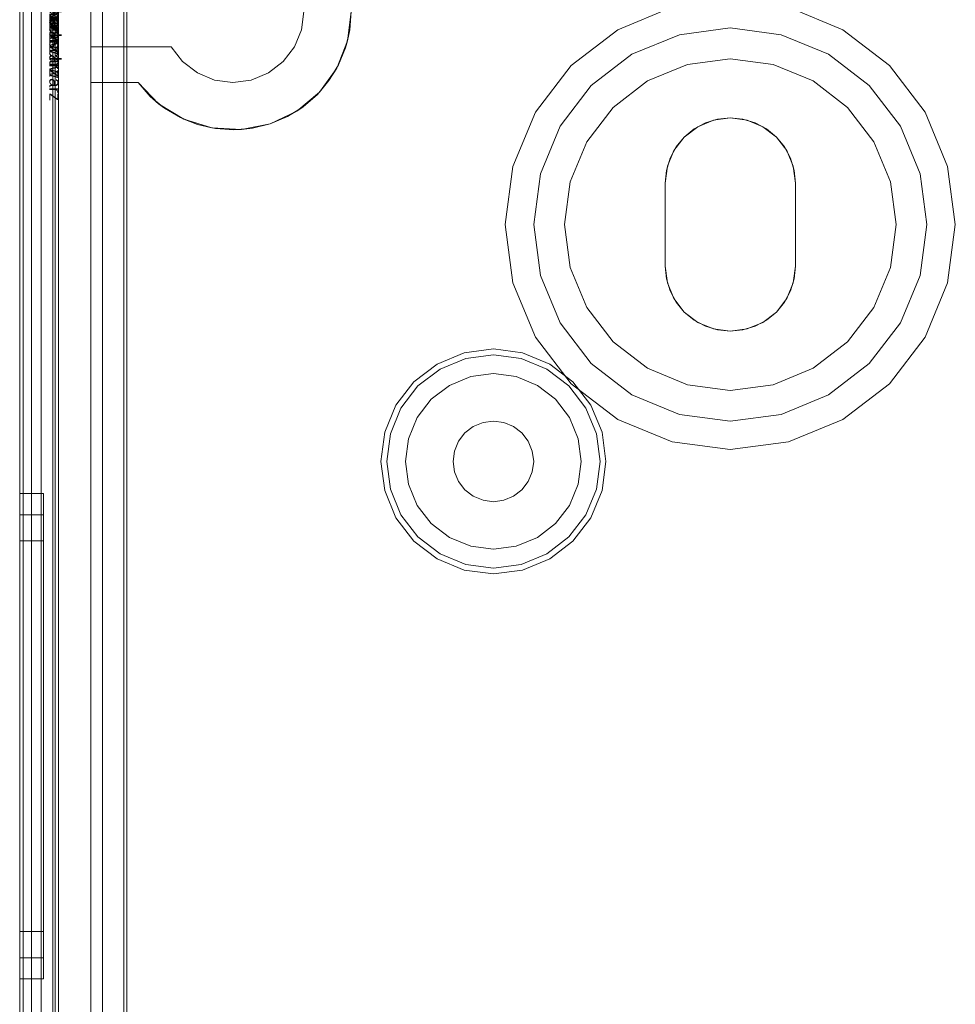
# Model space of a CAD drawing. Extents: x -634 to 300, y 62 to 1102.
# Tile 74 of 125: x 140.832 to 141.449, y 602.374 to 603.023. Entities that reach past the tile are written whole.
import ezdxf

# ---------------------------------------------------------------- set-up
doc = ezdxf.new("R2010")
doc.units = 0
doc.layers.get('0').update_dxf_attribs({"lineweight": 13})
doc.layers.add('AM_6-A06CPW2XL0', color=2, linetype='Continuous', lineweight=35, true_color=0xffff00)
doc.styles.get("Standard").update_dxf_attribs({"font": 'ARIALN.TTF'})

# ---------------------------------------------------------------- blocks, each defined once
blk = doc.blocks.new('Referenz-A06CPW2YL0')
at = {"color": 9, "linetype": 'ByBlock', "lineweight": 13, "ltscale": 0.13, "true_color": 0xc1c9c4}
for p, q in [((140.83173, 603.23963), (140.83173, 600.6615)), ((140.83173, 600.6615), (140.83173, 603.23963)), ((140.85361, 600.6615), (140.85361, 603.23963)), ((140.85517, 602.18494), (140.85517, 603.23963)), ((140.83173, 603.15369), (140.83173, 601.95056)), ((140.83173, 601.95056), (140.83173, 603.15369)), ((140.83954, 601.95056), (140.83954, 603.15369)), ((140.83954, 603.15369), (140.83954, 601.95056)), ((140.83173, 603.14588), (140.83173, 601.95056)), ((140.83173, 600.75525), (140.83173, 603.14588)), ((140.83954, 601.95056), (140.83954, 603.14588)), ((140.83954, 600.75525), (140.83954, 603.14588)), ((140.85361, 603.10213), (140.85361, 600.799)), ((140.87861, 600.799), (140.87861, 603.10213)), ((140.87861, 603.05213), (140.87861, 603.00525)), ((141.01763, 603.01656), (141.01923, 603.02869)), ((141.01923, 603.02869), (141.01763, 603.01656)), ((141.05048, 603.02869), (141.04806, 603.00937)), ((141.04953, 603.01654), (141.05048, 603.02869)), ((141.26206, 603.03144), (141.22626, 603.01661)), ((141.26206, 603.03144), (141.22626, 603.01661)), ((141.3747, 603.01661), (141.3389, 603.03144)), ((141.3747, 603.01661), (141.3389, 603.03144)), ((141.01295, 603.00525), (141.01763, 603.01656)), ((141.01763, 603.01656), (141.01295, 603.00525)), ((141.0467, 603.00469), (141.04953, 603.01654)), ((141.04806, 603.00937), (141.04953, 603.01654)), ((141.22626, 603.01661), (141.19552, 602.99302)), ((141.22626, 603.01661), (141.19552, 602.99302)), ((141.23564, 603.00038), (141.26692, 603.01333)), ((141.26692, 603.01333), (141.23564, 603.00038)), ((141.26692, 603.01333), (141.30048, 603.01775)), ((141.30048, 603.01775), (141.26692, 603.01333)), ((141.30048, 603.01775), (141.33405, 603.01333)), ((141.33405, 603.01333), (141.30048, 603.01775)), ((141.33405, 603.01333), (141.36533, 603.00038)), ((141.36533, 603.00038), (141.33405, 603.01333)), ((141.40544, 602.99302), (141.3747, 603.01661)), ((141.40544, 602.99302), (141.3747, 603.01661)), ((141.04806, 603.00937), (141.04093, 602.99126)), ((141.0467, 603.00469), (141.04806, 603.00937)), ((140.87861, 603.00525), (140.93176, 603.00525)), ((140.87861, 603.00525), (140.87861, 602.98181)), ((140.93176, 603.00525), (140.87861, 603.00525)), ((140.87861, 603.00525), (140.87861, 603.00525)), ((140.93176, 603.00525), (140.93921, 602.99554)), ((140.93921, 602.99554), (140.93176, 603.00525)), ((140.93176, 603.00525), (140.93176, 603.00525)), ((141.0055, 602.99554), (141.01295, 603.00525)), ((141.01295, 603.00525), (141.0055, 602.99554)), ((141.04207, 602.99342), (141.0467, 603.00469)), ((141.20878, 602.97977), (141.23564, 603.00038)), ((141.23564, 603.00038), (141.20878, 602.97977)), ((141.36533, 603.00038), (141.39218, 602.97977)), ((141.39218, 602.97977), (141.36533, 603.00038)), ((140.93921, 602.99554), (140.94892, 602.98809)), ((140.94892, 602.98809), (140.93921, 602.99554)), ((140.99579, 602.98809), (141.0055, 602.99554)), ((141.0055, 602.99554), (140.99579, 602.98809)), ((141.27217, 602.99371), (141.24579, 602.98278)), ((141.24579, 602.98278), (141.27217, 602.99371)), ((141.30048, 602.99744), (141.27217, 602.99371)), ((141.27217, 602.99371), (141.30048, 602.99744)), ((141.32879, 602.99371), (141.30048, 602.99744)), ((141.30048, 602.99744), (141.32879, 602.99371)), ((141.35517, 602.98278), (141.32879, 602.99371)), ((141.32879, 602.99371), (141.35517, 602.98278)), ((140.94892, 602.98809), (140.96022, 602.98341)), ((140.96022, 602.98341), (140.94892, 602.98809)), ((140.98449, 602.98341), (140.99579, 602.98809)), ((140.99579, 602.98809), (140.98449, 602.98341)), ((141.04093, 602.99126), (141.02955, 602.97547)), ((141.03573, 602.98301), (141.04207, 602.99342)), ((141.03573, 602.98301), (141.04093, 602.99126)), ((141.04093, 602.99126), (141.04207, 602.99342)), ((141.19552, 602.99302), (141.17193, 602.96228)), ((141.19552, 602.99302), (141.17193, 602.96228)), ((141.42903, 602.96228), (141.40544, 602.99302)), ((141.42903, 602.96228), (141.40544, 602.99302)), ((140.87861, 602.98181), (140.90986, 602.98181)), ((140.87861, 602.98181), (140.87861, 602.15759)), ((140.90048, 602.98181), (140.87861, 602.98181)), ((140.87861, 602.98181), (140.87861, 602.98181)), ((140.90986, 602.98181), (140.90048, 602.98181)), ((140.90048, 602.98181), (140.90048, 602.27639)), ((140.90048, 602.27639), (140.90048, 602.98181)), ((140.90048, 602.98181), (140.90048, 602.98181)), ((140.92339, 602.96782), (140.90986, 602.98181)), ((140.90986, 602.98181), (140.91791, 602.97266)), ((140.90986, 602.98181), (140.90986, 602.98181)), ((140.96022, 602.98341), (140.97236, 602.98181)), ((140.97236, 602.98181), (140.96022, 602.98341)), ((140.97236, 602.98181), (140.98449, 602.98341)), ((140.98449, 602.98341), (140.97236, 602.98181)), ((141.02786, 602.97371), (141.03573, 602.98301)), ((141.02955, 602.97547), (141.03573, 602.98301)), ((141.24579, 602.98278), (141.22314, 602.9654)), ((141.22314, 602.9654), (141.24579, 602.98278)), ((141.37782, 602.9654), (141.35517, 602.98278)), ((141.35517, 602.98278), (141.37782, 602.9654)), ((141.02955, 602.97547), (141.01462, 602.96298)), ((141.02786, 602.97371), (141.02955, 602.97547)), ((141.18817, 602.95291), (141.20878, 602.97977)), ((141.20878, 602.97977), (141.18817, 602.95291)), ((141.39218, 602.97977), (141.41279, 602.95291)), ((141.41279, 602.95291), (141.39218, 602.97977)), ((140.91791, 602.97266), (140.92728, 602.96488)), ((140.91791, 602.97266), (140.92339, 602.96782)), ((140.93995, 602.9576), (140.92339, 602.96782)), ((140.92339, 602.96782), (140.92728, 602.96488)), ((141.01864, 602.96575), (141.02786, 602.97371)), ((140.92728, 602.96488), (140.93775, 602.95865)), ((141.01462, 602.96298), (140.99706, 602.95457)), ((141.00829, 602.95932), (141.01864, 602.96575)), ((141.00829, 602.95932), (141.01462, 602.96298)), ((141.01462, 602.96298), (141.01864, 602.96575)), ((141.17193, 602.96228), (141.1571, 602.92648)), ((141.17193, 602.96228), (141.1571, 602.92648)), ((141.22314, 602.9654), (141.20576, 602.94275)), ((141.20576, 602.94275), (141.22314, 602.9654)), ((141.3952, 602.94275), (141.37782, 602.9654)), ((141.37782, 602.9654), (141.3952, 602.94275)), ((141.44386, 602.92648), (141.42903, 602.96228)), ((141.44386, 602.92648), (141.42903, 602.96228)), ((140.93775, 602.95865), (140.94906, 602.95412)), ((140.93775, 602.95865), (140.93995, 602.9576)), ((140.95853, 602.9518), (140.93995, 602.9576)), ((140.93995, 602.9576), (140.94906, 602.95412)), ((140.99706, 602.95457), (141.00829, 602.95932)), ((141.27661, 602.95113), (141.28404, 602.9551)), ((141.28404, 602.9551), (141.27661, 602.95113)), ((141.279, 602.95262), (141.28936, 602.95691)), ((141.28936, 602.95691), (141.279, 602.95262)), ((141.28404, 602.9551), (141.2921, 602.95755)), ((141.2921, 602.95755), (141.28404, 602.9551)), ((141.28936, 602.95691), (141.30048, 602.95838)), ((141.30048, 602.95838), (141.28936, 602.95691)), ((141.2921, 602.95755), (141.30048, 602.95838)), ((141.30048, 602.95838), (141.2921, 602.95755)), ((141.30048, 602.95838), (141.30886, 602.95755)), ((141.30886, 602.95755), (141.30048, 602.95838)), ((141.30048, 602.95838), (141.3116, 602.95691)), ((141.3116, 602.95691), (141.30048, 602.95838)), ((141.30886, 602.95755), (141.31693, 602.9551)), ((141.31693, 602.9551), (141.30886, 602.95755)), ((141.3116, 602.95691), (141.32197, 602.95262)), ((141.32197, 602.95262), (141.3116, 602.95691)), ((141.31693, 602.9551), (141.32435, 602.95113)), ((141.32435, 602.95113), (141.31693, 602.9551)), ((140.94906, 602.95412), (140.96094, 602.9514)), ((140.94906, 602.95412), (140.95853, 602.9518)), ((140.97797, 602.95076), (140.95853, 602.9518)), ((140.95853, 602.9518), (140.96094, 602.9514)), ((140.96094, 602.9514), (140.9731, 602.95057)), ((140.9731, 602.95057), (140.98524, 602.95163)), ((140.9731, 602.95057), (140.97797, 602.95076)), ((140.99706, 602.95457), (140.97797, 602.95076)), ((140.97797, 602.95076), (140.98524, 602.95163)), ((140.98524, 602.95163), (140.99706, 602.95457)), ((141.17521, 602.92163), (141.18817, 602.95291)), ((141.18817, 602.95291), (141.17521, 602.92163)), ((141.2701, 602.94579), (141.279, 602.95262)), ((141.279, 602.95262), (141.2701, 602.94579)), ((141.2701, 602.94579), (141.27661, 602.95113)), ((141.27661, 602.95113), (141.2701, 602.94579)), ((141.32197, 602.95262), (141.33087, 602.94579)), ((141.33087, 602.94579), (141.32197, 602.95262)), ((141.32435, 602.95113), (141.33087, 602.94579)), ((141.33087, 602.94579), (141.32435, 602.95113)), ((141.41279, 602.95291), (141.42575, 602.92163)), ((141.42575, 602.92163), (141.41279, 602.95291)), ((141.20576, 602.94275), (141.19483, 602.91637)), ((141.19483, 602.91637), (141.20576, 602.94275)), ((141.26327, 602.93689), (141.2701, 602.94579)), ((141.2701, 602.94579), (141.26327, 602.93689)), ((141.26475, 602.93928), (141.2701, 602.94579)), ((141.2701, 602.94579), (141.26475, 602.93928)), ((141.33087, 602.94579), (141.33621, 602.93928)), ((141.33621, 602.93928), (141.33087, 602.94579)), ((141.33087, 602.94579), (141.33769, 602.93689)), ((141.33769, 602.93689), (141.33087, 602.94579)), ((141.40613, 602.91637), (141.3952, 602.94275)), ((141.3952, 602.94275), (141.40613, 602.91637)), ((141.25898, 602.92653), (141.26327, 602.93689)), ((141.26327, 602.93689), (141.25898, 602.92653)), ((141.26078, 602.93185), (141.26475, 602.93928)), ((141.26475, 602.93928), (141.26078, 602.93185)), ((141.33621, 602.93928), (141.34018, 602.93185)), ((141.34018, 602.93185), (141.33621, 602.93928)), ((141.33769, 602.93689), (141.34199, 602.92653)), ((141.34199, 602.92653), (141.33769, 602.93689)), ((141.25834, 602.92379), (141.26078, 602.93185)), ((141.26078, 602.93185), (141.25834, 602.92379)), ((141.34018, 602.93185), (141.34262, 602.92379)), ((141.34262, 602.92379), (141.34018, 602.93185)), ((141.1571, 602.92648), (141.15204, 602.88806)), ((141.1571, 602.92648), (141.15204, 602.88806)), ((141.25751, 602.91541), (141.25898, 602.92653)), ((141.25898, 602.92653), (141.25751, 602.91541)), ((141.25751, 602.91541), (141.25834, 602.92379)), ((141.25834, 602.92379), (141.25751, 602.91541)), ((141.34199, 602.92653), (141.34345, 602.91541)), ((141.34345, 602.91541), (141.34199, 602.92653)), ((141.34262, 602.92379), (141.34345, 602.91541)), ((141.34345, 602.91541), (141.34262, 602.92379)), ((141.44892, 602.88806), (141.44386, 602.92648)), ((141.44892, 602.88806), (141.44386, 602.92648)), ((141.17079, 602.88806), (141.17521, 602.92163)), ((141.17521, 602.92163), (141.17079, 602.88806)), ((141.19483, 602.91637), (141.19111, 602.88806)), ((141.19111, 602.88806), (141.19483, 602.91637)), ((141.40986, 602.88806), (141.40613, 602.91637)), ((141.40613, 602.91637), (141.40986, 602.88806)), ((141.42575, 602.92163), (141.43017, 602.88806)), ((141.43017, 602.88806), (141.42575, 602.92163)), ((141.25751, 602.88806), (141.25751, 602.91541)), ((141.25751, 602.91541), (141.25751, 602.88806)), ((141.25751, 602.91541), (141.25751, 602.91541)), ((141.25751, 602.86072), (141.25751, 602.91541)), ((141.25751, 602.91541), (141.25751, 602.86072)), ((141.25751, 602.91541), (141.25751, 602.91541)), ((141.34345, 602.91541), (141.34345, 602.88806)), ((141.34345, 602.88806), (141.34345, 602.91541)), ((141.34345, 602.91541), (141.34345, 602.91541)), ((141.34345, 602.91541), (141.34345, 602.86072)), ((141.34345, 602.86072), (141.34345, 602.91541)), ((141.34345, 602.91541), (141.34345, 602.91541)), ((141.15204, 602.88806), (141.1571, 602.84964)), ((141.15204, 602.88806), (141.1571, 602.84964)), ((141.17521, 602.8545), (141.17079, 602.88806)), ((141.17079, 602.88806), (141.17521, 602.8545)), ((141.19111, 602.88806), (141.19483, 602.85975)), ((141.19483, 602.85975), (141.19111, 602.88806)), ((141.25751, 602.86072), (141.25751, 602.88806)), ((141.25751, 602.88806), (141.25751, 602.86072)), ((141.34345, 602.88806), (141.34345, 602.86072)), ((141.34345, 602.86072), (141.34345, 602.88806)), ((141.40613, 602.85975), (141.40986, 602.88806)), ((141.40986, 602.88806), (141.40613, 602.85975)), ((141.43017, 602.88806), (141.42575, 602.8545)), ((141.42575, 602.8545), (141.43017, 602.88806)), ((141.44386, 602.84964), (141.44892, 602.88806)), ((141.44386, 602.84964), (141.44892, 602.88806)), ((141.19483, 602.85975), (141.20576, 602.83338)), ((141.20576, 602.83338), (141.19483, 602.85975)), ((141.25834, 602.85234), (141.25751, 602.86072)), ((141.25751, 602.86072), (141.25834, 602.85234)), ((141.25751, 602.86072), (141.25751, 602.86072)), ((141.25898, 602.8496), (141.25751, 602.86072)), ((141.25751, 602.86072), (141.25898, 602.8496)), ((141.25751, 602.86072), (141.25751, 602.86072)), ((141.34345, 602.86072), (141.34199, 602.8496)), ((141.34199, 602.8496), (141.34345, 602.86072)), ((141.34345, 602.86072), (141.34262, 602.85234)), ((141.34262, 602.85234), (141.34345, 602.86072)), ((141.34345, 602.86072), (141.34345, 602.86072)), ((141.34345, 602.86072), (141.34345, 602.86072)), ((141.3952, 602.83338), (141.40613, 602.85975)), ((141.40613, 602.85975), (141.3952, 602.83338)), ((141.18817, 602.82322), (141.17521, 602.8545)), ((141.17521, 602.8545), (141.18817, 602.82322)), ((141.26078, 602.84428), (141.25834, 602.85234)), ((141.25834, 602.85234), (141.26078, 602.84428)), ((141.34262, 602.85234), (141.34018, 602.84428)), ((141.34018, 602.84428), (141.34262, 602.85234)), ((141.42575, 602.8545), (141.41279, 602.82322)), ((141.41279, 602.82322), (141.42575, 602.8545)), ((141.1571, 602.84964), (141.17193, 602.81384)), ((141.1571, 602.84964), (141.17193, 602.81384)), ((141.26327, 602.83923), (141.25898, 602.8496)), ((141.25898, 602.8496), (141.26327, 602.83923)), ((141.34199, 602.8496), (141.33769, 602.83923)), ((141.33769, 602.83923), (141.34199, 602.8496)), ((141.42903, 602.81384), (141.44386, 602.84964)), ((141.42903, 602.81384), (141.44386, 602.84964)), ((141.26475, 602.83685), (141.26078, 602.84428)), ((141.26078, 602.84428), (141.26475, 602.83685)), ((141.2701, 602.83034), (141.26327, 602.83923)), ((141.26327, 602.83923), (141.2701, 602.83034)), ((141.33769, 602.83923), (141.33087, 602.83034)), ((141.33087, 602.83034), (141.33769, 602.83923)), ((141.34018, 602.84428), (141.33621, 602.83685)), ((141.33621, 602.83685), (141.34018, 602.84428)), ((141.20576, 602.83338), (141.22314, 602.81072)), ((141.22314, 602.81072), (141.20576, 602.83338)), ((141.2701, 602.83034), (141.26475, 602.83685)), ((141.26475, 602.83685), (141.2701, 602.83034)), ((141.33621, 602.83685), (141.33087, 602.83034)), ((141.33087, 602.83034), (141.33621, 602.83685)), ((141.37782, 602.81072), (141.3952, 602.83338)), ((141.3952, 602.83338), (141.37782, 602.81072)), ((141.27661, 602.82499), (141.2701, 602.83034)), ((141.2701, 602.83034), (141.27661, 602.82499)), ((141.279, 602.82351), (141.2701, 602.83034)), ((141.2701, 602.83034), (141.279, 602.82351)), ((141.28404, 602.82102), (141.27661, 602.82499)), ((141.27661, 602.82499), (141.28404, 602.82102)), ((141.32435, 602.82499), (141.31693, 602.82102)), ((141.31693, 602.82102), (141.32435, 602.82499)), ((141.33087, 602.83034), (141.32197, 602.82351)), ((141.32197, 602.82351), (141.33087, 602.83034)), ((141.33087, 602.83034), (141.32435, 602.82499)), ((141.32435, 602.82499), (141.33087, 602.83034)), ((141.20878, 602.79636), (141.18817, 602.82322)), ((141.18817, 602.82322), (141.20878, 602.79636)), ((141.28936, 602.81921), (141.279, 602.82351)), ((141.279, 602.82351), (141.28936, 602.81921)), ((141.2921, 602.81858), (141.28404, 602.82102)), ((141.28404, 602.82102), (141.2921, 602.81858)), ((141.30048, 602.81775), (141.28936, 602.81921)), ((141.28936, 602.81921), (141.30048, 602.81775)), ((141.30048, 602.81775), (141.2921, 602.81858)), ((141.2921, 602.81858), (141.30048, 602.81775)), ((141.3116, 602.81921), (141.30048, 602.81775)), ((141.30048, 602.81775), (141.3116, 602.81921)), ((141.30886, 602.81858), (141.30048, 602.81775)), ((141.30048, 602.81775), (141.30886, 602.81858)), ((141.31693, 602.82102), (141.30886, 602.81858)), ((141.30886, 602.81858), (141.31693, 602.82102)), ((141.32197, 602.82351), (141.3116, 602.81921)), ((141.3116, 602.81921), (141.32197, 602.82351)), ((141.41279, 602.82322), (141.39218, 602.79636)), ((141.39218, 602.79636), (141.41279, 602.82322)), ((141.17193, 602.81384), (141.19552, 602.7831)), ((141.17193, 602.81384), (141.19552, 602.7831)), ((141.40544, 602.7831), (141.42903, 602.81384)), ((141.40544, 602.7831), (141.42903, 602.81384)), ((141.14423, 602.80603), (141.12502, 602.8035)), ((141.16344, 602.8035), (141.14423, 602.80603)), ((141.22314, 602.81072), (141.24579, 602.79334)), ((141.24579, 602.79334), (141.22314, 602.81072)), ((141.35517, 602.79334), (141.37782, 602.81072)), ((141.37782, 602.81072), (141.35517, 602.79334)), ((141.12502, 602.8035), (141.10712, 602.79609)), ((141.10903, 602.79278), (141.12601, 602.79981)), ((141.12601, 602.79981), (141.14423, 602.80221)), ((141.14423, 602.80221), (141.16245, 602.79981)), ((141.16245, 602.79981), (141.17943, 602.79278)), ((141.18134, 602.79609), (141.16344, 602.8035)), ((141.10712, 602.79609), (141.09175, 602.78429)), ((141.09445, 602.78159), (141.10903, 602.79278)), ((141.17943, 602.79278), (141.19401, 602.78159)), ((141.19671, 602.78429), (141.18134, 602.79609)), ((141.23564, 602.77575), (141.20878, 602.79636)), ((141.20878, 602.79636), (141.23564, 602.77575)), ((141.24579, 602.79334), (141.27217, 602.78241)), ((141.27217, 602.78241), (141.24579, 602.79334)), ((141.32879, 602.78241), (141.35517, 602.79334)), ((141.35517, 602.79334), (141.32879, 602.78241)), ((141.39218, 602.79636), (141.36533, 602.77575)), ((141.36533, 602.77575), (141.39218, 602.79636)), ((141.12923, 602.78781), (141.11525, 602.78202)), ((141.12923, 602.78781), (141.11525, 602.78202)), ((141.14423, 602.78978), (141.12923, 602.78781)), ((141.14423, 602.78978), (141.12923, 602.78781)), ((141.15924, 602.78781), (141.14423, 602.78978)), ((141.15924, 602.78781), (141.14423, 602.78978)), ((141.17322, 602.78202), (141.15924, 602.78781)), ((141.17322, 602.78202), (141.15924, 602.78781)), ((141.09175, 602.78429), (141.07996, 602.76892)), ((141.08326, 602.76701), (141.09445, 602.78159)), ((141.11525, 602.78202), (141.10324, 602.7728)), ((141.11525, 602.78202), (141.10324, 602.7728)), ((141.18522, 602.7728), (141.17322, 602.78202)), ((141.18522, 602.7728), (141.17322, 602.78202)), ((141.19401, 602.78159), (141.2052, 602.76701)), ((141.19552, 602.7831), (141.22626, 602.75951)), ((141.19552, 602.7831), (141.22626, 602.75951)), ((141.20851, 602.76892), (141.19671, 602.78429)), ((141.27217, 602.78241), (141.30048, 602.77869)), ((141.30048, 602.77869), (141.27217, 602.78241)), ((141.30048, 602.77869), (141.32879, 602.78241)), ((141.32879, 602.78241), (141.30048, 602.77869)), ((141.3747, 602.75951), (141.40544, 602.7831)), ((141.3747, 602.75951), (141.40544, 602.7831)), ((141.26692, 602.76279), (141.23564, 602.77575)), ((141.23564, 602.77575), (141.26692, 602.76279)), ((141.36533, 602.77575), (141.33405, 602.76279)), ((141.33405, 602.76279), (141.36533, 602.77575)), ((141.07996, 602.76892), (141.07254, 602.75102)), ((141.07623, 602.75003), (141.08326, 602.76701)), ((141.10324, 602.7728), (141.09403, 602.7608)), ((141.10324, 602.7728), (141.09403, 602.7608)), ((141.19443, 602.7608), (141.18522, 602.7728)), ((141.19443, 602.7608), (141.18522, 602.7728)), ((141.2052, 602.76701), (141.21223, 602.75003)), ((141.21592, 602.75102), (141.20851, 602.76892)), ((141.09403, 602.7608), (141.08824, 602.74682)), ((141.09403, 602.7608), (141.08824, 602.74682)), ((141.20023, 602.74682), (141.19443, 602.7608)), ((141.20023, 602.74682), (141.19443, 602.7608)), ((141.30048, 602.75838), (141.26692, 602.76279)), ((141.26692, 602.76279), (141.30048, 602.75838)), ((141.33405, 602.76279), (141.30048, 602.75838)), ((141.30048, 602.75838), (141.33405, 602.76279)), ((141.13095, 602.75482), (141.12545, 602.7506)), ((141.12545, 602.7506), (141.13095, 602.75482)), ((141.13736, 602.75747), (141.13095, 602.75482)), ((141.13095, 602.75482), (141.13736, 602.75747)), ((141.14423, 602.75838), (141.13736, 602.75747)), ((141.13736, 602.75747), (141.14423, 602.75838)), ((141.15111, 602.75747), (141.14423, 602.75838)), ((141.14423, 602.75838), (141.15111, 602.75747)), ((141.15751, 602.75482), (141.15111, 602.75747)), ((141.15111, 602.75747), (141.15751, 602.75482)), ((141.16301, 602.7506), (141.15751, 602.75482)), ((141.15751, 602.75482), (141.16301, 602.7506)), ((141.22626, 602.75951), (141.26206, 602.74468)), ((141.22626, 602.75951), (141.26206, 602.74468)), ((141.3389, 602.74468), (141.3747, 602.75951)), ((141.3389, 602.74468), (141.3747, 602.75951)), ((141.07254, 602.75102), (141.07001, 602.73181)), ((141.07383, 602.73181), (141.07623, 602.75003)), ((141.12545, 602.7506), (141.12123, 602.74509)), ((141.12123, 602.74509), (141.12545, 602.7506)), ((141.16724, 602.74509), (141.16301, 602.7506)), ((141.16301, 602.7506), (141.16724, 602.74509)), ((141.21223, 602.75003), (141.21463, 602.73181)), ((141.21845, 602.73181), (141.21592, 602.75102)), ((141.08824, 602.74682), (141.08626, 602.73181)), ((141.08824, 602.74682), (141.08626, 602.73181)), ((141.12123, 602.74509), (141.11857, 602.73869)), ((141.11857, 602.73869), (141.12123, 602.74509)), ((141.16989, 602.73869), (141.16724, 602.74509)), ((141.16724, 602.74509), (141.16989, 602.73869)), ((141.2022, 602.73181), (141.20023, 602.74682)), ((141.2022, 602.73181), (141.20023, 602.74682)), ((141.26206, 602.74468), (141.30048, 602.73963)), ((141.26206, 602.74468), (141.30048, 602.73963)), ((141.30048, 602.73963), (141.3389, 602.74468)), ((141.30048, 602.73963), (141.3389, 602.74468)), ((141.11857, 602.73869), (141.11767, 602.73181)), ((141.11767, 602.73181), (141.11857, 602.73869)), ((141.17079, 602.73181), (141.16989, 602.73869)), ((141.16989, 602.73869), (141.17079, 602.73181)), ((141.07001, 602.73181), (141.07254, 602.7126)), ((141.07623, 602.71359), (141.07383, 602.73181)), ((141.08626, 602.73181), (141.08824, 602.71681)), ((141.08626, 602.73181), (141.08824, 602.71681)), ((141.11767, 602.73181), (141.11857, 602.72494)), ((141.11857, 602.72494), (141.11767, 602.73181)), ((141.16989, 602.72494), (141.17079, 602.73181)), ((141.17079, 602.73181), (141.16989, 602.72494)), ((141.20023, 602.71681), (141.2022, 602.73181)), ((141.20023, 602.71681), (141.2022, 602.73181)), ((141.21463, 602.73181), (141.21223, 602.71359)), ((141.21592, 602.7126), (141.21845, 602.73181)), ((141.11857, 602.72494), (141.12123, 602.71853)), ((141.12123, 602.71853), (141.11857, 602.72494)), ((141.16724, 602.71853), (141.16989, 602.72494)), ((141.16989, 602.72494), (141.16724, 602.71853)), ((141.08824, 602.71681), (141.09403, 602.70283)), ((141.08824, 602.71681), (141.09403, 602.70283)), ((141.12123, 602.71853), (141.12545, 602.71303)), ((141.12545, 602.71303), (141.12123, 602.71853)), ((141.16301, 602.71303), (141.16724, 602.71853)), ((141.16724, 602.71853), (141.16301, 602.71303)), ((141.19443, 602.70283), (141.20023, 602.71681)), ((141.19443, 602.70283), (141.20023, 602.71681)), ((140.84736, 602.71072), (140.83173, 602.71072)), ((140.83173, 602.71072), (140.83173, 602.70526)), ((140.83173, 602.70526), (140.83173, 602.71072)), ((140.84736, 602.70764), (140.84736, 602.71072)), ((140.84736, 602.70764), (140.84736, 602.71072)), ((141.07254, 602.7126), (141.07996, 602.6947)), ((141.08326, 602.69661), (141.07623, 602.71359)), ((141.12545, 602.71303), (141.13095, 602.70881)), ((141.13095, 602.70881), (141.12545, 602.71303)), ((141.13095, 602.70881), (141.13736, 602.70616)), ((141.13736, 602.70616), (141.13095, 602.70881)), ((141.15111, 602.70616), (141.15751, 602.70881)), ((141.15751, 602.70881), (141.15111, 602.70616)), ((141.15751, 602.70881), (141.16301, 602.71303)), ((141.16301, 602.71303), (141.15751, 602.70881)), ((141.21223, 602.71359), (141.2052, 602.69661)), ((141.20851, 602.6947), (141.21592, 602.7126)), ((140.83173, 602.70526), (140.83173, 602.68926)), ((140.83173, 602.68926), (140.83173, 602.70526)), ((140.84736, 602.69853), (140.84736, 602.70764)), ((140.84736, 602.69853), (140.84736, 602.70764)), ((141.09403, 602.70283), (141.10324, 602.69082)), ((141.09403, 602.70283), (141.10324, 602.69082)), ((141.13736, 602.70616), (141.14423, 602.70525)), ((141.14423, 602.70525), (141.13736, 602.70616)), ((141.14423, 602.70525), (141.15111, 602.70616)), ((141.15111, 602.70616), (141.14423, 602.70525)), ((141.18522, 602.69082), (141.19443, 602.70283)), ((141.18522, 602.69082), (141.19443, 602.70283)), ((140.84736, 602.69666), (140.83173, 602.69666)), ((140.83173, 602.69666), (140.83173, 602.69168)), ((140.83173, 602.69168), (140.83173, 602.69666)), ((140.84736, 602.68373), (140.84736, 602.69853)), ((140.84736, 602.68373), (140.84736, 602.69853)), ((140.84736, 602.69385), (140.84736, 602.69666)), ((140.84736, 602.69385), (140.84736, 602.69666)), ((141.09445, 602.68203), (141.08326, 602.69661)), ((141.2052, 602.69661), (141.19401, 602.68203)), ((140.83173, 602.69168), (140.83173, 602.67708)), ((140.83173, 602.67708), (140.83173, 602.69168)), ((140.83173, 602.68926), (140.83173, 602.66381)), ((140.83173, 602.66381), (140.83173, 602.68926)), ((140.84736, 602.68554), (140.84736, 602.69385)), ((140.84736, 602.68554), (140.84736, 602.69385)), ((141.07996, 602.6947), (141.09175, 602.67933)), ((141.10324, 602.69082), (141.11525, 602.68161)), ((141.10324, 602.69082), (141.11525, 602.68161)), ((141.17322, 602.68161), (141.18522, 602.69082)), ((141.17322, 602.68161), (141.18522, 602.69082)), ((141.19671, 602.67933), (141.20851, 602.6947)), ((140.84736, 602.67204), (140.84736, 602.68554)), ((140.84736, 602.67204), (140.84736, 602.68554)), ((140.84736, 602.66381), (140.84736, 602.68373)), ((140.84736, 602.66381), (140.84736, 602.68373)), ((141.10903, 602.67085), (141.09445, 602.68203)), ((141.19401, 602.68203), (141.17943, 602.67085)), ((140.83173, 602.67947), (140.83173, 602.67508)), ((140.84736, 602.67947), (140.83173, 602.67947)), ((140.83173, 602.67508), (140.83173, 602.67947)), ((140.83173, 602.67708), (140.83173, 602.65387)), ((140.83173, 602.65387), (140.83173, 602.67708)), ((140.84736, 602.67508), (140.84736, 602.67947)), ((140.84736, 602.67508), (140.84736, 602.67947)), ((141.09175, 602.67933), (141.10712, 602.66754)), ((141.11525, 602.68161), (141.12923, 602.67582)), ((141.11525, 602.68161), (141.12923, 602.67582)), ((141.12923, 602.67582), (141.14423, 602.67384)), ((141.12923, 602.67582), (141.14423, 602.67384)), ((141.14423, 602.67384), (141.15924, 602.67582)), ((141.14423, 602.67384), (141.15924, 602.67582)), ((141.15924, 602.67582), (141.17322, 602.68161)), ((141.15924, 602.67582), (141.17322, 602.68161)), ((141.18134, 602.66754), (141.19671, 602.67933)), ((140.83173, 602.67508), (140.83173, 602.6622)), ((140.83173, 602.6622), (140.83173, 602.67508)), ((140.84736, 602.6622), (140.84736, 602.67508)), ((140.84736, 602.6622), (140.84736, 602.67508)), ((140.84736, 602.65387), (140.84736, 602.67204)), ((140.84736, 602.65387), (140.84736, 602.67204)), ((141.12601, 602.66381), (141.10903, 602.67085)), ((141.17943, 602.67085), (141.16245, 602.66381)), ((140.83173, 602.66381), (140.83173, 602.63064)), ((140.83173, 602.63064), (140.83173, 602.66381)), ((140.84736, 602.63954), (140.84736, 602.66381)), ((140.84736, 602.63954), (140.84736, 602.66381)), ((141.10712, 602.66754), (141.12502, 602.66012)), ((141.14423, 602.66141), (141.12601, 602.66381)), ((141.16245, 602.66381), (141.14423, 602.66141)), ((141.16344, 602.66012), (141.18134, 602.66754)), ((140.83173, 602.6622), (140.83173, 602.64171)), ((140.83173, 602.64171), (140.83173, 602.6622)), ((140.84736, 602.64171), (140.84736, 602.6622)), ((140.84736, 602.64171), (140.84736, 602.6622)), ((141.12502, 602.66012), (141.14423, 602.65759)), ((141.14423, 602.65759), (141.16344, 602.66012)), ((140.83173, 602.65387), (140.83173, 602.62361)), ((140.83173, 602.62361), (140.83173, 602.65387)), ((140.84736, 602.63173), (140.84736, 602.65387)), ((140.84736, 602.63173), (140.84736, 602.65387)), ((140.83173, 602.64171), (140.83173, 602.61502)), ((140.83173, 602.61502), (140.83173, 602.64171)), ((140.84736, 602.61502), (140.84736, 602.64171)), ((140.84736, 602.61502), (140.84736, 602.64171)), ((140.84736, 602.61185), (140.84736, 602.63954)), ((140.84736, 602.61185), (140.84736, 602.63954)), ((140.83173, 602.63064), (140.83173, 602.59201)), ((140.83173, 602.59201), (140.83173, 602.63064)), ((140.84736, 602.60647), (140.84736, 602.63173)), ((140.84736, 602.60647), (140.84736, 602.63173)), ((140.83173, 602.62361), (140.83173, 602.58837)), ((140.83173, 602.58837), (140.83173, 602.62361)), ((140.83173, 602.61502), (140.83173, 602.58393)), ((140.83173, 602.58393), (140.83173, 602.61502)), ((140.84736, 602.58393), (140.84736, 602.61502)), ((140.84736, 602.58393), (140.84736, 602.61502)), ((140.84736, 602.58181), (140.84736, 602.61185)), ((140.84736, 602.58181), (140.84736, 602.61185)), ((140.84736, 602.57906), (140.84736, 602.60647)), ((140.84736, 602.57906), (140.84736, 602.60647)), ((140.83173, 602.59201), (140.83173, 602.55056)), ((140.83173, 602.55056), (140.83173, 602.59201)), ((140.83173, 602.58837), (140.83173, 602.55056)), ((140.83173, 602.55056), (140.83173, 602.58837)), ((140.83173, 602.58393), (140.83173, 602.55056)), ((140.83173, 602.55056), (140.83173, 602.58393)), ((140.84736, 602.55056), (140.84736, 602.58393)), ((140.84736, 602.55056), (140.84736, 602.58393)), ((140.84736, 602.55056), (140.84736, 602.58181)), ((140.84736, 602.55056), (140.84736, 602.58181)), ((140.84736, 602.55056), (140.84736, 602.57906)), ((140.84736, 602.55056), (140.84736, 602.57906)), ((140.83173, 602.55056), (140.83173, 602.51275)), ((140.83173, 602.55056), (140.83173, 602.50911)), ((140.83173, 602.55056), (140.83173, 602.5172)), ((140.83173, 602.51275), (140.83173, 602.55056)), ((140.83173, 602.50911), (140.83173, 602.55056)), ((140.83173, 602.5172), (140.83173, 602.55056)), ((140.84736, 602.52206), (140.84736, 602.55056)), ((140.84736, 602.51932), (140.84736, 602.55056)), ((140.84736, 602.5172), (140.84736, 602.55056)), ((140.84736, 602.52206), (140.84736, 602.55056)), ((140.84736, 602.51932), (140.84736, 602.55056)), ((140.84736, 602.5172), (140.84736, 602.55056)), ((140.84736, 602.49466), (140.84736, 602.52206)), ((140.84736, 602.49466), (140.84736, 602.52206)), ((140.83173, 602.5172), (140.83173, 602.48611)), ((140.83173, 602.48611), (140.83173, 602.5172)), ((140.84736, 602.48927), (140.84736, 602.51932)), ((140.84736, 602.48927), (140.84736, 602.51932)), ((140.84736, 602.48611), (140.84736, 602.5172)), ((140.84736, 602.48611), (140.84736, 602.5172)), ((140.83173, 602.51275), (140.83173, 602.47752)), ((140.83173, 602.47752), (140.83173, 602.51275)), ((140.83173, 602.50911), (140.83173, 602.47048)), ((140.83173, 602.47048), (140.83173, 602.50911)), ((140.84736, 602.4694), (140.84736, 602.49466)), ((140.84736, 602.4694), (140.84736, 602.49466)), ((140.84736, 602.46158), (140.84736, 602.48927)), ((140.84736, 602.46158), (140.84736, 602.48927)), ((140.83173, 602.48611), (140.83173, 602.45941)), ((140.83173, 602.45941), (140.83173, 602.48611)), ((140.84736, 602.45941), (140.84736, 602.48611)), ((140.84736, 602.45941), (140.84736, 602.48611)), ((140.83173, 602.47752), (140.83173, 602.44726)), ((140.83173, 602.44726), (140.83173, 602.47752)), ((140.83173, 602.47048), (140.83173, 602.43732)), ((140.83173, 602.43732), (140.83173, 602.47048)), ((140.84736, 602.44726), (140.84736, 602.4694)), ((140.84736, 602.44726), (140.84736, 602.4694)), ((140.84736, 602.43732), (140.84736, 602.46158)), ((140.84736, 602.43732), (140.84736, 602.46158)), ((140.83173, 602.45941), (140.83173, 602.43893)), ((140.83173, 602.43893), (140.83173, 602.45941)), ((140.84736, 602.43893), (140.84736, 602.45941)), ((140.84736, 602.43893), (140.84736, 602.45941)), ((140.83173, 602.44726), (140.83173, 602.42404)), ((140.83173, 602.42404), (140.83173, 602.44726)), ((140.84736, 602.42909), (140.84736, 602.44726)), ((140.84736, 602.42909), (140.84736, 602.44726)), ((140.83173, 602.43893), (140.83173, 602.42605)), ((140.83173, 602.42605), (140.83173, 602.43893)), ((140.83173, 602.43732), (140.83173, 602.41186)), ((140.83173, 602.41186), (140.83173, 602.43732)), ((140.84736, 602.42605), (140.84736, 602.43893)), ((140.84736, 602.42605), (140.84736, 602.43893)), ((140.84736, 602.4174), (140.84736, 602.43732)), ((140.84736, 602.4174), (140.84736, 602.43732)), ((140.84736, 602.41559), (140.84736, 602.42909)), ((140.84736, 602.41559), (140.84736, 602.42909)), ((140.83173, 602.42605), (140.83173, 602.42166)), ((140.83173, 602.42166), (140.83173, 602.42605)), ((140.83173, 602.42404), (140.83173, 602.40945)), ((140.83173, 602.40945), (140.83173, 602.42404)), ((140.84736, 602.42166), (140.84736, 602.42605)), ((140.84736, 602.42166), (140.84736, 602.42605)), ((140.83173, 602.42166), (140.84736, 602.42166)), ((140.84736, 602.4026), (140.84736, 602.4174)), ((140.84736, 602.4026), (140.84736, 602.4174)), ((140.83173, 602.41186), (140.83173, 602.39586)), ((140.83173, 602.39586), (140.83173, 602.41186)), ((140.83173, 602.40945), (140.83173, 602.40447)), ((140.83173, 602.40447), (140.83173, 602.40945)), ((140.84736, 602.40728), (140.84736, 602.41559)), ((140.84736, 602.40728), (140.84736, 602.41559)), ((140.83173, 602.40447), (140.84736, 602.40447)), ((140.84736, 602.40447), (140.84736, 602.40728)), ((140.84736, 602.40447), (140.84736, 602.40728)), ((140.84736, 602.39348), (140.84736, 602.4026)), ((140.84736, 602.39348), (140.84736, 602.4026)), ((140.83173, 602.39586), (140.83173, 602.39041)), ((140.83173, 602.39041), (140.83173, 602.39586)), ((140.83173, 602.39041), (140.84736, 602.39041)), ((140.84736, 602.39041), (140.84736, 602.39348)), ((140.84736, 602.39041), (140.84736, 602.39348))]:
    blk.add_line(p, q, dxfattribs=at)
at = {"color": 251, "linetype": 'ByBlock', "lineweight": 13, "ltscale": 0.13, "true_color": 0x636363}
for p, q in [((140.83173, 603.23963), (140.83173, 600.6615)), ((140.85742, 603.23963), (140.85742, 600.6615)), ((140.83398, 603.22375), (140.83398, 600.67869)), ((140.90048, 600.79431), (140.90048, 603.10681)), ((140.90246, 600.79629), (140.90246, 603.10484)), ((140.84579, 600.799), (140.84579, 603.10213)), ((140.84579, 603.10213), (140.84579, 600.799)), ((140.88642, 600.799), (140.88642, 603.10213)), ((140.88642, 603.10213), (140.88642, 600.799))]:
    blk.add_line(p, q, dxfattribs=at)
at = {"layer": 'AM_6-A06CPW2XL0', "linetype": 'ByBlock', "ltscale": 0.35, "char_height": 0.0078125, "attachment_point": 1, "rotation": 270}
for insert in [(140.85908, 603.15709), (140.85908, 603.14928), (140.85908, 603.14147), (140.85908, 603.12584), (140.85908, 603.11022)]:
    blk.add_mtext('{\\fArial;Schraube_TK34mm-schwarz}', dxfattribs=dict(at, insert=insert))

msp = doc.modelspace()

# ---------------------------------------------------------------- block references
at = {"color": 8, "lineweight": 25, "ltscale": 0.25, "true_color": 0x808080}
msp.add_blockref('Referenz-A06CPW2YL0', (0, 0), dxfattribs=at)

doc.saveas('drawing.dxf')
